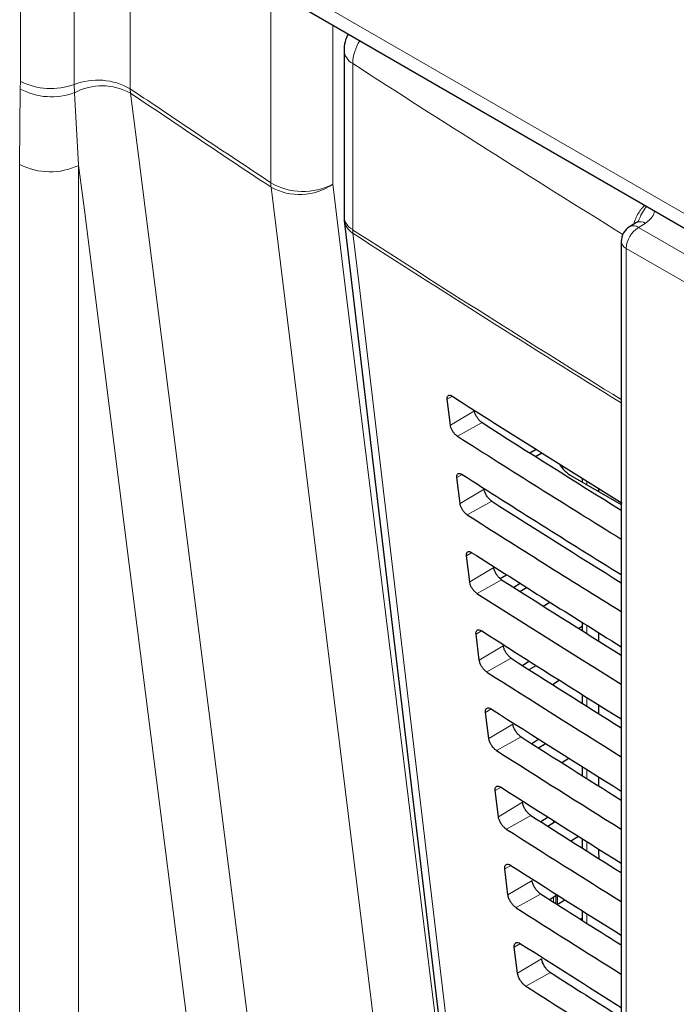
# Paper-space layout 'Blatt4' of a CAD drawing. Header units: millimetres. Extents: x 5 to 418, y 2 to 292.
# Tile 22 of 93: x 130 to 138, y 154 to 166. Entities that reach past the tile are written whole.
import ezdxf

# ---------------------------------------------------------------- set-up
doc = ezdxf.new("R2010")
doc.units = ezdxf.units.MM

psp = doc.layouts.new('Blatt4')

# ---------------------------------------------------------------- linework, layer by layer
at = {"color": 7, "linetype": 'Continuous', "lineweight": 18}
for p, q in [((130.359, 165.186), (130.359, 167.299)), ((130.988, 167.263), (130.988, 165.149)), ((131.641, 167.212), (131.641, 165.098)), ((133.403, 166.356), (142.066, 161.355)), ((133.281, 164.001), (133.281, 166.126)), ((134.004, 165.84), (134.004, 163.984)), ((134.237, 165.393), (134.237, 163.455)), ((130.358, 165.095), (130.359, 165.186)), ((130.351, 164.215), (130.358, 165.095)), ((130.988, 165.149), (130.991, 165.052)), ((130.991, 165.052), (131.039, 164.205)), ((131.644, 165.046), (131.641, 165.098)), ((130.351, 130.286), (130.351, 164.215)), ((131.039, 164.205), (131.039, 130.275)), ((137.651, 163.528), (137.571, 163.48)), ((137.571, 163.48), (146.485, 158.334)), ((146.344, 158.089), (137.429, 163.235)), ((137.429, 163.235), (137.429, 149.572)), ((135.401, 161.512), (135.341, 161.476)), ((135.659, 161.34), (135.378, 161.172)), ((135.746, 161.204), (135.46, 161.044)), ((135.514, 160.6), (135.453, 160.563)), ((136.971, 160.521), (136.971, 160.478)), ((135.771, 160.427), (135.49, 160.259)), ((135.86, 160.287), (135.574, 160.128)), ((135.628, 159.688), (135.564, 159.65)), ((135.883, 159.514), (135.602, 159.346)), ((135.974, 159.371), (135.688, 159.211)), ((135.741, 158.776), (135.676, 158.737)), ((136.971, 158.838), (136.971, 158.741)), ((135.994, 158.601), (135.713, 158.433)), ((136.088, 158.455), (135.802, 158.295)), ((136.971, 157.997), (136.971, 157.896)), ((135.854, 157.864), (135.788, 157.824)), ((136.106, 157.688), (135.825, 157.52)), ((136.202, 157.538), (135.916, 157.379)), ((136.971, 157.156), (136.971, 157.051)), ((135.968, 156.951), (135.9, 156.911)), ((136.218, 156.775), (135.937, 156.607)), ((136.316, 156.622), (136.03, 156.462)), ((136.581, 156.538), (136.581, 156.562)), ((136.971, 156.315), (136.971, 156.207)), ((137.107, 156.203), (137.129, 156.216)), ((136.081, 156.039), (136.012, 155.998)), ((136.33, 155.861), (136.049, 155.694)), ((136.43, 155.705), (136.144, 155.546)), ((136.581, 155.61), (136.581, 155.666)), ((136.625, 155.693), (136.625, 155.586)), ((136.971, 155.475), (136.971, 155.362)), ((136.194, 155.127), (136.123, 155.085)), ((136.442, 154.948), (136.161, 154.781)), ((136.544, 154.789), (136.258, 154.63))]:
    psp.add_line(p, q, dxfattribs=at)
at = {"color": 7, "linetype": 'Continuous', "lineweight": 25}
for p, q in [((133.506, 166.127), (142.169, 161.126)), ((134.136, 165.546), (134.136, 163.609)), ((134.139, 163.562), (135.414, 152.823)), ((137.549, 163.537), (137.468, 163.489)), ((137.371, 163.317), (137.371, 149.653)), ((135.378, 161.172), (135.341, 161.476)), ((136.303, 160.851), (136.377, 160.893)), ((136.37, 160.808), (136.444, 160.851)), ((136.673, 160.685), (136.691, 160.696)), ((135.49, 160.259), (135.453, 160.563)), ((136.802, 160.576), (137.371, 160.248)), ((136.913, 160.557), (136.913, 160.512)), ((137.107, 160.437), (137.107, 160.4)), ((135.602, 159.346), (135.564, 159.65)), ((135.958, 159.384), (136.032, 159.43)), ((136.193, 159.328), (136.119, 159.279)), ((136.189, 159.235), (136.266, 159.282)), ((136.459, 159.063), (136.537, 159.111)), ((136.913, 158.875), (136.913, 158.777)), ((135.713, 158.433), (135.676, 158.737)), ((136.913, 158.825), (136.876, 158.801)), ((137.107, 158.754), (137.107, 158.656)), ((136.301, 158.42), (136.223, 158.369)), ((136.297, 158.322), (136.377, 158.371)), ((136.567, 158.15), (136.648, 158.2)), ((136.913, 158.034), (136.913, 157.933)), ((135.825, 157.52), (135.788, 157.824)), ((137.107, 157.912), (137.107, 157.811)), ((136.408, 157.511), (136.328, 157.458)), ((136.405, 157.409), (136.488, 157.461)), ((136.676, 157.238), (136.759, 157.29)), ((136.913, 157.193), (136.913, 157.088)), ((137.107, 157.071), (137.107, 156.966)), ((135.937, 156.607), (135.9, 156.911)), ((136.516, 156.603), (136.433, 156.548)), ((136.513, 156.496), (136.6, 156.55)), ((136.784, 156.325), (136.871, 156.379)), ((136.913, 156.352), (136.913, 156.243)), ((137.107, 156.23), (137.107, 156.203)), ((137.107, 156.203), (137.111, 156.118)), ((136.049, 155.694), (136.012, 155.998)), ((136.624, 155.694), (136.537, 155.637)), ((136.611, 155.59), (136.611, 155.686)), ((136.622, 155.584), (136.711, 155.639)), ((136.913, 155.512), (136.913, 155.399)), ((136.892, 155.412), (136.913, 155.425)), ((136.161, 154.781), (136.123, 155.085))]:
    psp.add_line(p, q, dxfattribs=at)
at = {"color": 7, "linetype": 'Continuous', "lineweight": 18, "flags": 128}
for points in [[(131.644, 165.046), (131.741, 164.287), (132.126, 161.248), (132.511, 158.21), (133.018, 154.211)], [(132.31, 154.185), (131.979, 156.791), (131.63, 159.547), (131.106, 163.682), (131.039, 164.205)], [(134.615, 153.14), (134.522, 153.898), (134.149, 156.928), (133.775, 159.959), (133.284, 163.95)], [(134.004, 163.984), (134.154, 162.764), (134.662, 158.641), (135.001, 155.891), (135.335, 153.174)], [(134.24, 163.413), (134.311, 162.811), (134.597, 160.405), (135.514, 152.674)]]:
    psp.add_lwpolyline(points, dxfattribs=at)
at = {"color": 7, "linetype": 'Continuous', "lineweight": 25, "flags": 128}
psp.add_lwpolyline([(137.555, 163.54), (137.55, 163.537), (137.549, 163.537)], dxfattribs=at)
at = {"color": 7, "linetype": 'Continuous', "lineweight": 25}
for centre, radius, start, end in [((134.536, 165.546), 0.4, 151.6791, 180), ((134.536, 163.609), 0.4, 180, 186.7694), ((137.571, 163.317), 0.2, 120.8709, 180)]:
    psp.add_arc(centre, radius, start, end, dxfattribs=at)
at = {"color": 7, "linetype": 'Continuous', "lineweight": 18}
for centre, radius, start, end in [((134.774, 165.374), 0.537, 148.0324, 177.993), ((134.327, 165.563), 0.192, 184.8044, 242.0683), ((229.816, 313.09), 175.926, 237.0921, 238.30656), ((130.715, 165.883), 0.783, 242.9273, 290.4091), ((131.26, 164.429), 0.77, 60.3555, 110.696), ((130.722, 165.775), 0.771, 241.8649, 290.4194), ((131.312, 164.446), 0.686, 61.06, 117.8979), ((130.706, 164.903), 0.774, 242.7384, 295.5295), ((133.658, 164.662), 0.762, 240.2944, 296.9825), ((133.683, 163.999), 0.403, 179.6903, 186.9917), ((133.616, 164.55), 0.686, 241.0133, 304.3939), ((134.327, 163.625), 0.192, 184.8044, 242.0683), ((134.346, 163.594), 0.21, 188.9521, 239.663), ((229.809, 311.142), 175.914, 237.09208, 238.29968), ((134.561, 163.454), 0.324, 179.8815, 187.3103), ((137.736, 163.221), 0.307, 122.6055, 177.3945), ((137.513, 163.401), 0.0985, 53.829, 116.8599), ((137.592, 163.441), 0.106, 55.8104, 110.7239), ((229.809, 311.096), 175.909, 237.09207, 238.2987), ((137.469, 163.326), 0.0988, 185.0787, 246.2415)]:
    psp.add_arc(centre, radius, start, end, dxfattribs=at)
at = {"color": 7, "linetype": 'Continuous', "lineweight": 25}
for centre, major_axis, ratio, start_param, end_param in [((283.822, 241.96), (200.235, 3.081), 0.587275, 3.868493, 3.883113), ((283.163, 235.393), (198.818, -2.954), 0.567125, 3.885601, 3.897695), ((283.163, 235.393), (199.222, -2.96), 0.567125, 3.885702, 3.899882), ((137.226, 160.812), (0.6, -0.009), 0.567125, 3.439115, 3.935417), ((283.822, 240.98), (200.074, 3.079), 0.587275, 3.868453, 3.882164), ((283.164, 234.413), (198.658, -2.951), 0.567125, 3.885561, 3.896821), ((283.163, 234.413), (199.061, -2.957), 0.567125, 3.885662, 3.899014), ((283.822, 240), (199.914, 3.076), 0.587275, 3.868413, 3.881303), ((283.164, 233.434), (198.497, -2.949), 0.567125, 3.88552, 3.895945), ((283.163, 233.433), (198.901, -2.955), 0.567125, 3.885622, 3.898143), ((283.822, 239.02), (199.753, 3.074), 0.587275, 3.868373, 3.880439), ((283.164, 232.454), (198.337, -2.946), 0.567125, 3.88548, 3.895066), ((283.164, 232.453), (198.74, -2.952), 0.567125, 3.885581, 3.89727), ((283.821, 238.04), (199.592, 3.071), 0.587275, 3.868333, 3.879574), ((283.164, 231.474), (198.176, -2.944), 0.567125, 3.885439, 3.894186), ((283.164, 231.474), (198.58, -2.95), 0.567125, 3.885541, 3.896395), ((283.821, 237.06), (199.432, 3.069), 0.587275, 3.868293, 3.878706), ((283.165, 230.494), (198.016, -2.942), 0.567125, 3.885399, 3.893303), ((283.164, 230.494), (198.419, -2.948), 0.567125, 3.885501, 3.895518), ((283.821, 236.08), (199.271, 3.066), 0.587275, 3.868253, 3.877836), ((283.165, 229.515), (197.855, -2.939), 0.567125, 3.885358, 3.892417), ((283.164, 229.514), (198.259, -2.945), 0.567125, 3.88546, 3.894638), ((283.821, 235.1), (199.111, 3.064), 0.587275, 3.868213, 3.876956), ((283.165, 228.535), (197.694, -2.937), 0.567125, 3.885318, 3.891522), ((283.165, 228.535), (198.098, -2.943), 0.567125, 3.88542, 3.893756)]:
    psp.add_ellipse(centre, major_axis=major_axis, ratio=ratio, start_param=start_param, end_param=end_param, dxfattribs=at)
at = {"color": 7, "linetype": 'Continuous', "lineweight": 18}
for points, knots in [([(131.641, 165.098), (131.855, 164.954), (132.401, 164.588), (132.948, 164.223), (133.281, 164.001)], [0, 0, 0, 0, 0.392712, 1, 1, 1, 1]), ([(133.284, 163.95), (132.951, 164.171), (132.404, 164.537), (131.859, 164.903), (131.644, 165.046)], [0, 0, 0, 0, 0.6073957, 1, 1, 1, 1]), ([(137.515, 163.517), (137.522, 163.539), (137.544, 163.603), (137.591, 163.683), (137.632, 163.726), (137.644, 163.739)], [0, 0, 0, 0, 0.2818687, 0.7902423, 1, 1, 1, 1]), ([(137.568, 163.551), (137.582, 163.583), (137.611, 163.648), (137.647, 163.7), (137.665, 163.726)], [0, 0, 0, 0, 0.49836, 1, 1, 1, 1]), ([(137.758, 163.672), (137.753, 163.649), (137.741, 163.595), (137.683, 163.552), (137.651, 163.528)], [0, 0, 0, 0, 0.444867, 1, 1, 1, 1])]:
    psp.add_open_spline(points, degree=3, knots=knots, dxfattribs=at)
at = {"color": 7, "linetype": 'Continuous', "lineweight": 25}
for points, knots in [([(137.567, 163.552), (137.568, 163.551), (137.569, 163.55), (137.545, 163.534), (137.531, 163.528), (137.53, 163.527)], [0, 0, 0, 0, 0.642595, 0.959002, 1, 1, 1, 1]), ([(135.341, 161.476), (135.34, 161.479), (135.339, 161.492), (135.343, 161.509), (135.355, 161.522), (135.373, 161.524), (135.39, 161.518), (135.4, 161.512), (135.402, 161.511)], [0, 0, 0, 0, 0.085053, 0.301991, 0.519612, 0.736769, 0.952234, 1, 1, 1, 1]), ([(135.746, 161.204), (135.743, 161.206), (135.731, 161.214), (135.71, 161.235), (135.687, 161.266), (135.669, 161.299), (135.661, 161.324), (135.659, 161.337), (135.659, 161.34)], [0, 0, 0, 0, 0.090146, 0.302268, 0.513764, 0.725705, 0.93926, 1, 1, 1, 1]), ([(135.46, 161.044), (135.457, 161.046), (135.446, 161.054), (135.426, 161.072), (135.405, 161.101), (135.388, 161.133), (135.38, 161.157), (135.378, 161.169), (135.378, 161.172)], [0, 0, 0, 0, 0.081983, 0.294147, 0.505651, 0.717552, 0.931033, 1, 1, 1, 1]), ([(135.453, 160.563), (135.452, 160.567), (135.451, 160.58), (135.455, 160.597), (135.467, 160.61), (135.486, 160.613), (135.504, 160.606), (135.514, 160.6), (135.515, 160.599)], [0, 0, 0, 0, 0.088537, 0.305494, 0.523121, 0.740262, 0.955696, 1, 1, 1, 1]), ([(135.86, 160.287), (135.857, 160.29), (135.844, 160.299), (135.822, 160.32), (135.799, 160.351), (135.781, 160.386), (135.773, 160.411), (135.771, 160.424), (135.771, 160.427)], [0, 0, 0, 0, 0.093114, 0.305221, 0.516715, 0.728672, 0.942253, 1, 1, 1, 1]), ([(135.574, 160.128), (135.571, 160.13), (135.559, 160.138), (135.539, 160.157), (135.517, 160.187), (135.5, 160.219), (135.492, 160.243), (135.49, 160.256), (135.49, 160.259)], [0, 0, 0, 0, 0.085359, 0.297505, 0.509006, 0.720923, 0.934434, 1, 1, 1, 1]), ([(135.564, 159.65), (135.564, 159.654), (135.563, 159.667), (135.567, 159.685), (135.58, 159.699), (135.599, 159.701), (135.617, 159.694), (135.627, 159.688), (135.629, 159.687)], [0, 0, 0, 0, 0.091841, 0.308817, 0.526449, 0.743575, 0.95898, 1, 1, 1, 1]), ([(135.974, 159.371), (135.97, 159.374), (135.957, 159.383), (135.935, 159.404), (135.911, 159.437), (135.893, 159.472), (135.885, 159.498), (135.883, 159.511), (135.883, 159.514)], [0, 0, 0, 0, 0.09594, 0.308034, 0.519526, 0.731498, 0.945105, 1, 1, 1, 1]), ([(135.688, 159.211), (135.684, 159.214), (135.672, 159.222), (135.652, 159.242), (135.629, 159.272), (135.612, 159.305), (135.604, 159.33), (135.602, 159.343), (135.602, 159.346)], [0, 0, 0, 0, 0.088564, 0.300693, 0.512191, 0.724124, 0.937664, 1, 1, 1, 1]), ([(135.676, 158.737), (135.676, 158.741), (135.675, 158.755), (135.679, 158.774), (135.692, 158.787), (135.712, 158.789), (135.731, 158.782), (135.741, 158.776), (135.742, 158.775)], [0, 0, 0, 0, 0.0949792, 0.3119739, 0.5296104, 0.7467217, 0.9620986, 1, 1, 1, 1]), ([(136.088, 158.455), (136.084, 158.457), (136.071, 158.467), (136.048, 158.489), (136.023, 158.522), (136.005, 158.559), (135.997, 158.585), (135.995, 158.598), (135.994, 158.601)], [0, 0, 0, 0, 0.098634, 0.310715, 0.522207, 0.734193, 0.947825, 1, 1, 1, 1]), ([(135.802, 158.295), (135.798, 158.298), (135.786, 158.306), (135.764, 158.327), (135.741, 158.358), (135.724, 158.392), (135.716, 158.417), (135.714, 158.43), (135.713, 158.433)], [0, 0, 0, 0, 0.091609, 0.303723, 0.515218, 0.727167, 0.940735, 1, 1, 1, 1]), ([(135.788, 157.824), (135.788, 157.828), (135.786, 157.843), (135.791, 157.862), (135.804, 157.875), (135.825, 157.877), (135.844, 157.87), (135.854, 157.864), (135.856, 157.863)], [0, 0, 0, 0, 0.097964, 0.314976, 0.532617, 0.749714, 0.965065, 1, 1, 1, 1]), ([(136.202, 157.538), (136.198, 157.541), (136.184, 157.551), (136.16, 157.574), (136.135, 157.608), (136.117, 157.645), (136.108, 157.672), (136.107, 157.685), (136.106, 157.688)], [0, 0, 0, 0, 0.101205, 0.313275, 0.524765, 0.736765, 0.950421, 1, 1, 1, 1]), ([(135.916, 157.379), (135.912, 157.381), (135.899, 157.39), (135.877, 157.411), (135.853, 157.444), (135.835, 157.478), (135.827, 157.504), (135.826, 157.517), (135.825, 157.52)], [0, 0, 0, 0, 0.094506, 0.306607, 0.5181, 0.730064, 0.943658, 1, 1, 1, 1]), ([(135.9, 156.911), (135.899, 156.916), (135.898, 156.93), (135.903, 156.95), (135.917, 156.964), (135.938, 156.965), (135.957, 156.958), (135.968, 156.951), (135.969, 156.951)], [0, 0, 0, 0, 0.1008064, 0.3178345, 0.5354797, 0.7525636, 0.9678898, 1, 1, 1, 1]), ([(136.316, 156.622), (136.311, 156.625), (136.297, 156.635), (136.273, 156.659), (136.248, 156.694), (136.228, 156.732), (136.22, 156.759), (136.218, 156.772), (136.218, 156.775)], [0, 0, 0, 0, 0.103661, 0.315721, 0.52721, 0.739224, 0.952903, 1, 1, 1, 1]), ([(136.03, 156.462), (136.026, 156.465), (136.012, 156.474), (135.99, 156.496), (135.966, 156.529), (135.947, 156.565), (135.939, 156.591), (135.937, 156.604), (135.937, 156.607)], [0, 0, 0, 0, 0.097267, 0.309354, 0.520846, 0.732825, 0.946444, 1, 1, 1, 1]), ([(136.012, 155.998), (136.011, 156.003), (136.01, 156.018), (136.015, 156.038), (136.029, 156.052), (136.051, 156.054), (136.071, 156.046), (136.081, 156.039), (136.082, 156.039)], [0, 0, 0, 0, 0.103516, 0.32056, 0.538209, 0.75528, 0.970583, 1, 1, 1, 1]), ([(136.43, 155.705), (136.425, 155.709), (136.41, 155.719), (136.386, 155.744), (136.36, 155.779), (136.34, 155.818), (136.332, 155.846), (136.33, 155.859), (136.33, 155.861)], [0, 0, 0, 0, 0.10601, 0.31806, 0.52955, 0.741577, 0.955277, 1, 1, 1, 1]), ([(136.144, 155.546), (136.139, 155.549), (136.126, 155.558), (136.103, 155.581), (136.078, 155.615), (136.059, 155.651), (136.051, 155.678), (136.049, 155.691), (136.049, 155.694)], [0, 0, 0, 0, 0.0999, 0.311976, 0.523466, 0.735459, 0.949103, 1, 1, 1, 1]), ([(136.123, 155.085), (136.123, 155.09), (136.122, 155.106), (136.127, 155.126), (136.142, 155.14), (136.164, 155.142), (136.184, 155.134), (136.195, 155.127), (136.196, 155.126)], [0, 0, 0, 0, 0.106103, 0.323161, 0.540814, 0.757873, 0.973154, 1, 1, 1, 1]), ([(136.544, 154.789), (136.539, 154.793), (136.524, 154.803), (136.498, 154.828), (136.472, 154.865), (136.452, 154.905), (136.444, 154.933), (136.442, 154.946), (136.442, 154.948)], [0, 0, 0, 0, 0.108259, 0.3203, 0.531789, 0.743829, 0.957551, 1, 1, 1, 1]), ([(136.258, 154.63), (136.253, 154.633), (136.239, 154.642), (136.215, 154.666), (136.19, 154.7), (136.171, 154.738), (136.163, 154.765), (136.161, 154.778), (136.161, 154.781)], [0, 0, 0, 0, 0.102414, 0.314479, 0.525969, 0.737976, 0.951642, 1, 1, 1, 1])]:
    psp.add_open_spline(points, degree=3, knots=knots, dxfattribs=at)

doc.saveas('drawing.dxf')
